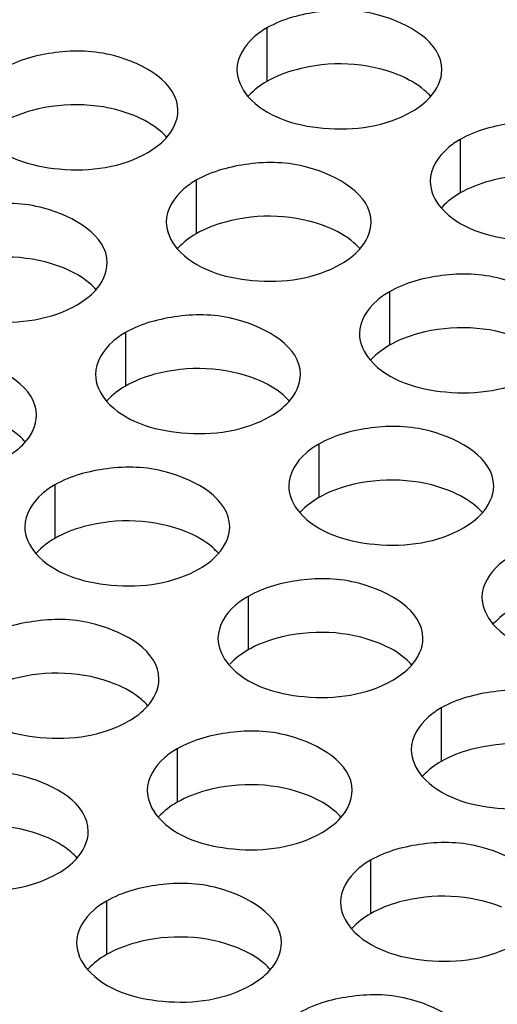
# Model space of a CAD drawing. Header units: inches. Extents: x 0 to 34, y 0 to 22.
# Tile 70 of 116: x 17.138 to 17.255, y 19.25 to 19.49. Entities that reach past the tile are written whole.
import ezdxf

# ---------------------------------------------------------------- set-up
doc = ezdxf.new("R2010")
doc.units = ezdxf.units.IN
doc.header["$LTSCALE"] = 1.87
doc.header["$MEASUREMENT"] = 0
doc.layers.add('02___PRT_ALL_AXES', color=7, linetype='CONTINUOUS')

msp = doc.modelspace()

# ---------------------------------------------------------------- linework, layer by layer
at = {"layer": '02___PRT_ALL_AXES', "color": 7, "linetype": 'CONTINUOUS'}
for p, q in [((17.198352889, 19.4883515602), (17.198352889, 19.4752880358)), ((17.2454933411, 19.461133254), (17.2454933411, 19.4480697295)), ((17.181098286, 19.4511706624), (17.181098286, 19.438107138)), ((17.228238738, 19.4239523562), (17.228238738, 19.4108888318)), ((17.163843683, 19.4139897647), (17.163843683, 19.4009262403)), ((17.210984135, 19.3867714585), (17.210984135, 19.373707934)), ((17.14658908, 19.3768088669), (17.14658908, 19.3637453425)), ((17.193729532, 19.3495905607), (17.193729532, 19.3365270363)), ((17.2408699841, 19.3223722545), (17.2408699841, 19.3093087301)), ((17.176474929, 19.312409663), (17.176474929, 19.2993461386)), ((17.2236153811, 19.2851913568), (17.2236153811, 19.2721278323)), ((17.159220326, 19.2752287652), (17.159220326, 19.2621652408))]:
    msp.add_line(p, q, dxfattribs=at)
at = {"layer": '02___PRT_ALL_AXES', "color": 3, "linetype": 'CONTINUOUS'}
for points, knots in [([(17.2410296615, 19.4781350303), (17.2410325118, 19.4849334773), (17.2269655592, 19.492785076), (17.2116586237, 19.4929701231), (17.2022214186, 19.4905852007), (17.198352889, 19.4883515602)], [0, 0, 0, 0, 0.4225569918, 0.7223499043, 1, 1, 1, 1]), ([(17.198352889, 19.4883515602), (17.1972579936, 19.4877193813), (17.1937387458, 19.4853624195), (17.1910327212, 19.4811734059), (17.1910314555, 19.4781543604)], [0, 0, 0, 0, 0.295165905, 1, 1, 1, 1]), ([(17.1766346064, 19.4681724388), (17.1766374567, 19.4749708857), (17.1625705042, 19.4828224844), (17.1472635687, 19.4830075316), (17.1378263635, 19.4806226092), (17.1339578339, 19.4783889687)], [0, 0, 0, 0, 0.4225569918, 0.7223499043, 1, 1, 1, 1]), ([(17.1937151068, 19.4716383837), (17.1980870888, 19.4666376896), (17.2128819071, 19.4622055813), (17.2273551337, 19.4642696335), (17.233708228, 19.4679378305)], [0, 0, 0, 0, 0.4751880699, 1, 1, 1, 1]), ([(17.2881701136, 19.4509167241), (17.2881729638, 19.457715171), (17.2741060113, 19.4655667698), (17.2587990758, 19.4657518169), (17.2493618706, 19.4633668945), (17.2454933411, 19.461133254)], [0, 0, 0, 0, 0.4225569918, 0.7223499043, 1, 1, 1, 1]), ([(17.1293200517, 19.4616757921), (17.1336920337, 19.4566750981), (17.1484868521, 19.4522429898), (17.1629600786, 19.4543070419), (17.1693131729, 19.457975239)], [0, 0, 0, 0, 0.4751880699, 1, 1, 1, 1]), ([(17.2454933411, 19.461133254), (17.2443984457, 19.4605010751), (17.2408791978, 19.4581441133), (17.2381731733, 19.4539550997), (17.2381719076, 19.4509360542)], [0, 0, 0, 0, 0.295165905, 1, 1, 1, 1]), ([(17.2237750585, 19.4409541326), (17.2237779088, 19.4477525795), (17.2097109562, 19.4556041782), (17.1944040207, 19.4557892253), (17.1849668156, 19.4534043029), (17.181098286, 19.4511706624)], [0, 0, 0, 0, 0.4225569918, 0.7223499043, 1, 1, 1, 1]), ([(17.181098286, 19.4511706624), (17.1800033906, 19.4505384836), (17.1764841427, 19.4481815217), (17.1737781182, 19.4439925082), (17.1737768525, 19.4409734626)], [0, 0, 0, 0, 0.295165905, 1, 1, 1, 1]), ([(17.1593800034, 19.430991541), (17.1593828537, 19.437789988), (17.1453159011, 19.4456415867), (17.1300089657, 19.4458266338), (17.1205717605, 19.4434417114), (17.1167032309, 19.4412080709)], [0, 0, 0, 0, 0.4225569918, 0.7223499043, 1, 1, 1, 1]), ([(17.2408555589, 19.4444200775), (17.2452275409, 19.4394193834), (17.2600223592, 19.4349872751), (17.2744955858, 19.4370513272), (17.2808486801, 19.4407195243)], [0, 0, 0, 0, 0.4751880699, 1, 1, 1, 1]), ([(17.1764605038, 19.4344574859), (17.1808324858, 19.4294567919), (17.1956273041, 19.4250246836), (17.2101005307, 19.4270887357), (17.216453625, 19.4307569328)], [0, 0, 0, 0, 0.4751880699, 1, 1, 1, 1]), ([(17.2709155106, 19.4137358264), (17.2709183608, 19.4205342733), (17.2568514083, 19.428385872), (17.2415444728, 19.4285709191), (17.2321072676, 19.4261859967), (17.228238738, 19.4239523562)], [0, 0, 0, 0, 0.4225569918, 0.7223499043, 1, 1, 1, 1]), ([(17.1120654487, 19.4244948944), (17.1164374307, 19.4194942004), (17.131232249, 19.4150620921), (17.1457054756, 19.4171261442), (17.1520585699, 19.4207943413)], [0, 0, 0, 0, 0.4751880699, 1, 1, 1, 1]), ([(17.228238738, 19.4239523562), (17.2271438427, 19.4233201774), (17.2236245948, 19.4209632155), (17.2209185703, 19.4167742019), (17.2209173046, 19.4137551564)], [0, 0, 0, 0, 0.295165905, 1, 1, 1, 1]), ([(17.2065204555, 19.4037732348), (17.2065233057, 19.4105716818), (17.1924563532, 19.4184232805), (17.1771494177, 19.4186083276), (17.1677122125, 19.4162234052), (17.163843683, 19.4139897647)], [0, 0, 0, 0, 0.4225569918, 0.7223499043, 1, 1, 1, 1]), ([(17.163843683, 19.4139897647), (17.1627487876, 19.4133575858), (17.1592295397, 19.411000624), (17.1565235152, 19.4068116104), (17.1565222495, 19.4037925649)], [0, 0, 0, 0, 0.2951659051, 1, 1, 1, 1]), ([(17.1421254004, 19.3938106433), (17.1421282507, 19.4006090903), (17.1280612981, 19.408460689), (17.1127543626, 19.4086457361), (17.1033171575, 19.4062608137), (17.0994486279, 19.4040271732)], [0, 0, 0, 0, 0.4225569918, 0.7223499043, 1, 1, 1, 1]), ([(17.2236009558, 19.4072391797), (17.2279729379, 19.4022384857), (17.2427677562, 19.3978063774), (17.2572409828, 19.3998704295), (17.2635940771, 19.4035386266)], [0, 0, 0, 0, 0.4751880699, 1, 1, 1, 1]), ([(17.1592059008, 19.3972765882), (17.1635778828, 19.3922758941), (17.1783727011, 19.3878437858), (17.1928459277, 19.389907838), (17.199199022, 19.393576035)], [0, 0, 0, 0, 0.4751880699, 1, 1, 1, 1]), ([(17.2536609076, 19.3765549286), (17.2536637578, 19.3833533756), (17.2395968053, 19.3912049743), (17.2242898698, 19.3913900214), (17.2148526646, 19.389005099), (17.210984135, 19.3867714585)], [0, 0, 0, 0, 0.4225569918, 0.7223499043, 1, 1, 1, 1]), ([(17.210984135, 19.3867714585), (17.2098892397, 19.3861392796), (17.2063699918, 19.3837823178), (17.2036639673, 19.3795933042), (17.2036627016, 19.3765742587)], [0, 0, 0, 0, 0.295165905, 1, 1, 1, 1]), ([(17.1892658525, 19.3665923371), (17.1892687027, 19.373390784), (17.1752017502, 19.3812423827), (17.1598948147, 19.3814274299), (17.1504576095, 19.3790425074), (17.14658908, 19.3768088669)], [0, 0, 0, 0, 0.4225569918, 0.7223499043, 1, 1, 1, 1]), ([(17.14658908, 19.3768088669), (17.1454941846, 19.3761766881), (17.1419749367, 19.3738197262), (17.1392689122, 19.3696307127), (17.1392676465, 19.3666116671)], [0, 0, 0, 0, 0.295165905, 1, 1, 1, 1]), ([(17.2063463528, 19.370058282), (17.2107183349, 19.3650575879), (17.2255131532, 19.3606254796), (17.2399863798, 19.3626895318), (17.2463394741, 19.3663577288)], [0, 0, 0, 0, 0.4751880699, 1, 1, 1, 1]), ([(17.1419512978, 19.3600956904), (17.1463232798, 19.3550949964), (17.1611180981, 19.3506628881), (17.1755913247, 19.3527269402), (17.181944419, 19.3563951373)], [0, 0, 0, 0, 0.4751880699, 1, 1, 1, 1]), ([(17.2581245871, 19.3595531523), (17.2570296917, 19.3589209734), (17.2535104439, 19.3565640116), (17.2508044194, 19.352374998), (17.2508031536, 19.3493559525)], [0, 0, 0, 0, 0.295165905, 1, 1, 1, 1]), ([(17.2364063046, 19.3393740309), (17.2364091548, 19.3461724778), (17.2223422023, 19.3540240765), (17.2070352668, 19.3542091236), (17.1975980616, 19.3518242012), (17.193729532, 19.3495905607)], [0, 0, 0, 0, 0.4225569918, 0.7223499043, 1, 1, 1, 1]), ([(17.193729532, 19.3495905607), (17.1926346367, 19.3489583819), (17.1891153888, 19.34660142), (17.1864093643, 19.3424124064), (17.1864080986, 19.3393933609)], [0, 0, 0, 0, 0.295165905, 1, 1, 1, 1]), ([(17.1720112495, 19.3294114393), (17.1720140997, 19.3362098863), (17.1579471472, 19.344061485), (17.1426402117, 19.3442465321), (17.1332030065, 19.3418616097), (17.1293344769, 19.3396279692)], [0, 0, 0, 0, 0.4225569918, 0.7223499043, 1, 1, 1, 1]), ([(17.2534868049, 19.3428399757), (17.2578587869, 19.3378392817), (17.2726536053, 19.3334071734), (17.2871268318, 19.3354712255), (17.2934799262, 19.3391394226)], [0, 0, 0, 0, 0.4751880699, 1, 1, 1, 1]), ([(17.1890917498, 19.3328773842), (17.1934637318, 19.3278766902), (17.2082585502, 19.3234445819), (17.2227317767, 19.325508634), (17.2290848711, 19.3291768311)], [0, 0, 0, 0, 0.4751880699, 1, 1, 1, 1]), ([(17.2835467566, 19.3121557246), (17.2835496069, 19.3189541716), (17.2694826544, 19.3268057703), (17.2541757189, 19.3269908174), (17.2447385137, 19.324605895), (17.2408699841, 19.3223722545)], [0, 0, 0, 0, 0.4225569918, 0.7223499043, 1, 1, 1, 1]), ([(17.1246966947, 19.3229147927), (17.1290686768, 19.3179140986), (17.1438634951, 19.3134819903), (17.1583367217, 19.3155460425), (17.164689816, 19.3192142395)], [0, 0, 0, 0, 0.4751880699, 1, 1, 1, 1]), ([(17.2408699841, 19.3223722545), (17.2397750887, 19.3217400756), (17.2362558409, 19.3193831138), (17.2335498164, 19.3151941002), (17.2335485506, 19.3121750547)], [0, 0, 0, 0, 0.295165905, 1, 1, 1, 1]), ([(17.2191517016, 19.3021931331), (17.2191545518, 19.3089915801), (17.2050875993, 19.3168431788), (17.1897806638, 19.3170282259), (17.1803434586, 19.3146433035), (17.176474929, 19.312409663)], [0, 0, 0, 0, 0.4225569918, 0.7223499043, 1, 1, 1, 1]), ([(17.176474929, 19.312409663), (17.1753800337, 19.3117774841), (17.1718607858, 19.3094205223), (17.1691547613, 19.3052315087), (17.1691534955, 19.3022124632)], [0, 0, 0, 0, 0.295165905, 1, 1, 1, 1]), ([(17.1547566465, 19.2922305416), (17.1547594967, 19.2990289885), (17.1406925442, 19.3068805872), (17.1253856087, 19.3070656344), (17.1159484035, 19.304680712), (17.1120798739, 19.3024470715)], [0, 0, 0, 0, 0.4225569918, 0.7223499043, 1, 1, 1, 1]), ([(17.2362322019, 19.305659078), (17.2406041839, 19.300658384), (17.2553990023, 19.2962262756), (17.2698722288, 19.2982903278), (17.2762253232, 19.3019585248)], [0, 0, 0, 0, 0.4751880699, 1, 1, 1, 1]), ([(17.1718371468, 19.2956964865), (17.1762091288, 19.2906957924), (17.1910039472, 19.2862636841), (17.2054771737, 19.2883277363), (17.2118302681, 19.2919959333)], [0, 0, 0, 0, 0.4751880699, 1, 1, 1, 1]), ([(17.2662921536, 19.2749748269), (17.2662950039, 19.2817732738), (17.2522280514, 19.2896248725), (17.2369211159, 19.2898099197), (17.2274839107, 19.2874249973), (17.2236153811, 19.2851913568)], [0, 0, 0, 0, 0.4225569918, 0.7223499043, 1, 1, 1, 1]), ([(17.1074420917, 19.2857338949), (17.1118140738, 19.2807332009), (17.1266088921, 19.2763010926), (17.1410821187, 19.2783651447), (17.147435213, 19.2820333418)], [0, 0, 0, 0, 0.4751880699, 1, 1, 1, 1]), ([(17.2236153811, 19.2851913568), (17.2225204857, 19.2845591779), (17.2190012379, 19.2822022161), (17.2162952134, 19.2780132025), (17.2162939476, 19.274994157)], [0, 0, 0, 0, 0.295165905, 1, 1, 1, 1]), ([(17.2018970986, 19.2650122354), (17.2018999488, 19.2718106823), (17.1878329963, 19.279662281), (17.1725260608, 19.2798473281), (17.1630888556, 19.2774624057), (17.159220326, 19.2752287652)], [0, 0, 0, 0, 0.4225569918, 0.7223499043, 1, 1, 1, 1]), ([(17.159220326, 19.2752287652), (17.1581254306, 19.2745965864), (17.1546061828, 19.2722396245), (17.1519001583, 19.2680506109), (17.1518988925, 19.2650315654)], [0, 0, 0, 0, 0.295165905, 1, 1, 1, 1]), ([(17.2189775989, 19.2684781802), (17.2233495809, 19.2634774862), (17.2381443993, 19.2590453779), (17.2526176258, 19.26110943), (17.2589707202, 19.2647776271)], [0, 0, 0, 0, 0.4751880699, 1, 1, 1, 1]), ([(17.1545825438, 19.2585155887), (17.1589545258, 19.2535148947), (17.1737493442, 19.2490827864), (17.1882225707, 19.2511468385), (17.1945756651, 19.2548150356)], [0, 0, 0, 0, 0.4751880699, 1, 1, 1, 1]), ([(17.2490375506, 19.2377939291), (17.2490404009, 19.2445923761), (17.2349734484, 19.2524439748), (17.2196665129, 19.2526290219), (17.2102293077, 19.2502440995), (17.2063607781, 19.248010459)], [0, 0, 0, 0, 0.4225569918, 0.7223499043, 1, 1, 1, 1])]:
    msp.add_open_spline(points, degree=3, knots=knots, dxfattribs=at)
at = {"layer": '02___PRT_ALL_AXES', "color": 7, "linetype": 'CONTINUOUS'}
for points, knots in [([(17.2303699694, 19.476905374), (17.2226638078, 19.4800211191), (17.2107797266, 19.4804728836), (17.2005674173, 19.4765666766), (17.198352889, 19.4752880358)], [0, 0, 0, 0, 0.7647371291, 1, 1, 1, 1]), ([(17.2383460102, 19.4715874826), (17.2378674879, 19.4721348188), (17.2355627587, 19.4743876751), (17.2326742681, 19.4759737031), (17.2303699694, 19.476905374)], [0, 0, 0, 0, 0.2263074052, 1, 1, 1, 1]), ([(17.1659749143, 19.4669427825), (17.1582687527, 19.4700585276), (17.1463846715, 19.4705102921), (17.1361723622, 19.4666040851), (17.1339578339, 19.4653254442)], [0, 0, 0, 0, 0.7647371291, 1, 1, 1, 1]), ([(17.1739509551, 19.4616248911), (17.1734724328, 19.4621722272), (17.1711677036, 19.4644250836), (17.168279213, 19.4660111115), (17.1659749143, 19.4669427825)], [0, 0, 0, 0, 0.2263074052, 1, 1, 1, 1]), ([(17.2775104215, 19.4496870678), (17.2698042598, 19.4528028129), (17.2579201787, 19.4532545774), (17.2477078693, 19.4493483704), (17.2454933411, 19.4480697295)], [0, 0, 0, 0, 0.7647371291, 1, 1, 1, 1]), ([(17.2131153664, 19.4397244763), (17.2054092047, 19.4428402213), (17.1935251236, 19.4432919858), (17.1833128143, 19.4393857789), (17.181098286, 19.438107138)], [0, 0, 0, 0, 0.7647371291, 1, 1, 1, 1]), ([(17.2210914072, 19.4344065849), (17.2206128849, 19.434953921), (17.2183081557, 19.4372067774), (17.2154196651, 19.4387928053), (17.2131153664, 19.4397244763)], [0, 0, 0, 0, 0.2263074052, 1, 1, 1, 1]), ([(17.1487203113, 19.4297618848), (17.1410141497, 19.4328776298), (17.1291300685, 19.4333293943), (17.1189177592, 19.4294231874), (17.1167032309, 19.4281445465)], [0, 0, 0, 0, 0.7647371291, 1, 1, 1, 1]), ([(17.1566963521, 19.4244439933), (17.1562178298, 19.4249913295), (17.1539131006, 19.4272441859), (17.15102461, 19.4288302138), (17.1487203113, 19.4297618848)], [0, 0, 0, 0, 0.2263074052, 1, 1, 1, 1]), ([(17.2602558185, 19.4125061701), (17.2525496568, 19.4156219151), (17.2406655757, 19.4160736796), (17.2304532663, 19.4121674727), (17.228238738, 19.4108888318)], [0, 0, 0, 0, 0.7647371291, 1, 1, 1, 1]), ([(17.1958607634, 19.4025435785), (17.1881546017, 19.4056593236), (17.1762705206, 19.4061110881), (17.1660582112, 19.4022048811), (17.163843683, 19.4009262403)], [0, 0, 0, 0, 0.7647371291, 1, 1, 1, 1]), ([(17.2038368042, 19.3972256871), (17.2033582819, 19.3977730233), (17.2010535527, 19.4000258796), (17.1981650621, 19.4016119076), (17.1958607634, 19.4025435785)], [0, 0, 0, 0, 0.2263074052, 1, 1, 1, 1]), ([(17.1394417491, 19.3872630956), (17.1389632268, 19.3878104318), (17.1366584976, 19.3900632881), (17.133770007, 19.391649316), (17.1314657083, 19.392580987)], [0, 0, 0, 0, 0.2263074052, 1, 1, 1, 1]), ([(17.2430012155, 19.3753252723), (17.2352950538, 19.3784410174), (17.2234109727, 19.3788927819), (17.2131986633, 19.3749865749), (17.210984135, 19.373707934)], [0, 0, 0, 0, 0.7647371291, 1, 1, 1, 1]), ([(17.2509772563, 19.3700073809), (17.2504987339, 19.3705547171), (17.2481940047, 19.3728075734), (17.2453055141, 19.3743936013), (17.2430012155, 19.3753252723)], [0, 0, 0, 0, 0.2263074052, 1, 1, 1, 1]), ([(17.1786061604, 19.3653626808), (17.1708999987, 19.3684784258), (17.1590159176, 19.3689301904), (17.1488036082, 19.3650239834), (17.14658908, 19.3637453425)], [0, 0, 0, 0, 0.7647371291, 1, 1, 1, 1]), ([(17.1865822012, 19.3600447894), (17.1861036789, 19.3605921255), (17.1837989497, 19.3628449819), (17.180910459, 19.3644310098), (17.1786061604, 19.3653626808)], [0, 0, 0, 0, 0.2263074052, 1, 1, 1, 1]), ([(17.2257466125, 19.3381443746), (17.2180404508, 19.3412601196), (17.2061563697, 19.3417118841), (17.1959440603, 19.3378056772), (17.193729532, 19.3365270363)], [0, 0, 0, 0, 0.7647371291, 1, 1, 1, 1]), ([(17.2337226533, 19.3328264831), (17.2332441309, 19.3333738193), (17.2309394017, 19.3356266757), (17.2280509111, 19.3372127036), (17.2257466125, 19.3381443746)], [0, 0, 0, 0, 0.2263074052, 1, 1, 1, 1]), ([(17.1613515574, 19.328181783), (17.1536453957, 19.3312975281), (17.1417613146, 19.3317492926), (17.1315490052, 19.3278430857), (17.1293344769, 19.3265644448)], [0, 0, 0, 0, 0.7647371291, 1, 1, 1, 1]), ([(17.1693275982, 19.3228638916), (17.1688490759, 19.3234112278), (17.1665443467, 19.3256640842), (17.163655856, 19.3272501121), (17.1613515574, 19.328181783)], [0, 0, 0, 0, 0.2263074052, 1, 1, 1, 1]), ([(17.2728870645, 19.3109260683), (17.2651809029, 19.3140418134), (17.2532968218, 19.3144935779), (17.2430845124, 19.310587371), (17.2408699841, 19.3093087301)], [0, 0, 0, 0, 0.7647371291, 1, 1, 1, 1]), ([(17.2084920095, 19.3009634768), (17.2007858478, 19.3040792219), (17.1889017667, 19.3045309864), (17.1786894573, 19.3006247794), (17.176474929, 19.2993461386)], [0, 0, 0, 0, 0.7647371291, 1, 1, 1, 1]), ([(17.2164680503, 19.2956455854), (17.2159895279, 19.2961929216), (17.2136847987, 19.2984457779), (17.2107963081, 19.3000318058), (17.2084920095, 19.3009634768)], [0, 0, 0, 0, 0.2263074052, 1, 1, 1, 1]), ([(17.1440969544, 19.2910008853), (17.1363907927, 19.2941166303), (17.1245067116, 19.2945683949), (17.1142944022, 19.2906621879), (17.1120798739, 19.289383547)], [0, 0, 0, 0, 0.7647371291, 1, 1, 1, 1]), ([(17.1520729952, 19.2856829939), (17.1515944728, 19.28623033), (17.1492897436, 19.2884831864), (17.146401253, 19.2900692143), (17.1440969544, 19.2910008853)], [0, 0, 0, 0, 0.2263074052, 1, 1, 1, 1]), ([(17.2556324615, 19.2737451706), (17.2479262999, 19.2768609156), (17.2360422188, 19.2773126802), (17.2258299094, 19.2734064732), (17.2236153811, 19.2721278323)], [0, 0, 0, 0, 0.7647371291, 1, 1, 1, 1]), ([(17.1912374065, 19.2637825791), (17.1835312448, 19.2668983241), (17.1716471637, 19.2673500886), (17.1614348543, 19.2634438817), (17.159220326, 19.2621652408)], [0, 0, 0, 0, 0.7647371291, 1, 1, 1, 1]), ([(17.1992134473, 19.2584646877), (17.1987349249, 19.2590120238), (17.1964301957, 19.2612648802), (17.1935417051, 19.2628509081), (17.1912374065, 19.2637825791)], [0, 0, 0, 0, 0.2263074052, 1, 1, 1, 1])]:
    msp.add_open_spline(points, degree=3, knots=knots, dxfattribs=at)
at = {"layer": '02___PRT_ALL_AXES', "color": 3, "linetype": 'CONTINUOUS'}
for points in [[(17.1910314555, 19.4781543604), (17.1910304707, 19.475805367), (17.1921690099, 19.4734068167), (17.1937151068, 19.4716383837)], [(17.2381737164, 19.4714449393), (17.2398049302, 19.473238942), (17.2410286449, 19.4757103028), (17.2410296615, 19.4781350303)], [(17.233708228, 19.4679378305), (17.2353473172, 19.4688842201), (17.2369004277, 19.4700445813), (17.2381737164, 19.4714449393)], [(17.1737786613, 19.4614823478), (17.1754098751, 19.4632763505), (17.1766335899, 19.4657477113), (17.1766346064, 19.4681724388)], [(17.1693131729, 19.457975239), (17.1709522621, 19.4589216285), (17.1725053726, 19.4600819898), (17.1737786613, 19.4614823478)], [(17.2381719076, 19.4509360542), (17.2381709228, 19.4485870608), (17.239309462, 19.4461885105), (17.2408555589, 19.4444200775)], [(17.1737768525, 19.4409734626), (17.1737758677, 19.4386244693), (17.1749144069, 19.4362259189), (17.1764605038, 19.4344574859)], [(17.2209191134, 19.4342640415), (17.2225503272, 19.4360580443), (17.2237740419, 19.4385294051), (17.2237750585, 19.4409541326)], [(17.216453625, 19.4307569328), (17.2180927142, 19.4317033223), (17.2196458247, 19.4328636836), (17.2209191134, 19.4342640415)], [(17.1565240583, 19.42430145), (17.1581552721, 19.4260954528), (17.1593789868, 19.4285668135), (17.1593800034, 19.430991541)], [(17.1520585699, 19.4207943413), (17.1536976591, 19.4217407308), (17.1552507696, 19.422901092), (17.1565240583, 19.42430145)], [(17.2209173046, 19.4137551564), (17.2209163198, 19.4114061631), (17.222054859, 19.4090076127), (17.2236009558, 19.4072391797)], [(17.1565222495, 19.4037925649), (17.1565212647, 19.4014435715), (17.1576598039, 19.3990450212), (17.1592059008, 19.3972765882)], [(17.2036645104, 19.3970831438), (17.2052957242, 19.3988771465), (17.2065194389, 19.4013485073), (17.2065204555, 19.4037732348)], [(17.199199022, 19.393576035), (17.2008381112, 19.3945224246), (17.2023912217, 19.3956827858), (17.2036645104, 19.3970831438)], [(17.1392694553, 19.3871205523), (17.1409006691, 19.388914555), (17.1421243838, 19.3913859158), (17.1421254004, 19.3938106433)], [(17.1348039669, 19.3836134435), (17.1364430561, 19.384559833), (17.1379961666, 19.3857201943), (17.1392694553, 19.3871205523)], [(17.2036627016, 19.3765742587), (17.2036617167, 19.3742252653), (17.204800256, 19.371826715), (17.2063463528, 19.370058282)], [(17.2508049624, 19.3698648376), (17.2524361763, 19.3716588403), (17.253659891, 19.3741302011), (17.2536609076, 19.3765549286)], [(17.2463394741, 19.3663577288), (17.2479785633, 19.3673041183), (17.2495316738, 19.3684644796), (17.2508049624, 19.3698648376)], [(17.1392676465, 19.3666116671), (17.1392666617, 19.3642626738), (17.1404052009, 19.3618641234), (17.1419512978, 19.3600956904)], [(17.1864099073, 19.359902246), (17.1880411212, 19.3616962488), (17.1892648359, 19.3641676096), (17.1892658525, 19.3665923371)], [(17.181944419, 19.3563951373), (17.1835835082, 19.3573415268), (17.1851366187, 19.3585018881), (17.1864099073, 19.359902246)], [(17.2508031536, 19.3493559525), (17.2508021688, 19.3470069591), (17.2519407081, 19.3446084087), (17.2534868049, 19.3428399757)], [(17.1864080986, 19.3393933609), (17.1864071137, 19.3370443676), (17.187545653, 19.3346458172), (17.1890917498, 19.3328773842)], [(17.2335503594, 19.3326839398), (17.2351815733, 19.3344779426), (17.236405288, 19.3369493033), (17.2364063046, 19.3393740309)], [(17.2290848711, 19.3291768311), (17.2307239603, 19.3301232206), (17.2322770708, 19.3312835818), (17.2335503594, 19.3326839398)], [(17.1691553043, 19.3227213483), (17.1707865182, 19.324515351), (17.1720102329, 19.3269867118), (17.1720112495, 19.3294114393)], [(17.164689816, 19.3192142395), (17.1663289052, 19.3201606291), (17.1678820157, 19.3213209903), (17.1691553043, 19.3227213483)], [(17.2335485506, 19.3121750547), (17.2335475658, 19.3098260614), (17.2346861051, 19.307427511), (17.2362322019, 19.305659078)], [(17.1691534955, 19.3022124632), (17.1691525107, 19.2998634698), (17.17029105, 19.2974649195), (17.1718371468, 19.2956964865)], [(17.2162957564, 19.2955030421), (17.2179269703, 19.2972970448), (17.219150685, 19.2997684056), (17.2191517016, 19.3021931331)], [(17.2118302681, 19.2919959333), (17.2134693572, 19.2929423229), (17.2150224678, 19.2941026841), (17.2162957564, 19.2955030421)], [(17.1519007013, 19.2855404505), (17.1535319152, 19.2873344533), (17.1547556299, 19.2898058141), (17.1547566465, 19.2922305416)], [(17.147435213, 19.2820333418), (17.1490743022, 19.2829797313), (17.1506274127, 19.2841400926), (17.1519007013, 19.2855404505)], [(17.2162939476, 19.274994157), (17.2162929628, 19.2726451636), (17.2174315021, 19.2702466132), (17.2189775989, 19.2684781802)], [(17.1518988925, 19.2650315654), (17.1518979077, 19.2626825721), (17.153036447, 19.2602840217), (17.1545825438, 19.2585155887)], [(17.1990411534, 19.2583221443), (17.2006723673, 19.2601161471), (17.201896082, 19.2625875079), (17.2018970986, 19.2650122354)], [(17.1945756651, 19.2548150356), (17.1962147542, 19.2557614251), (17.1977678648, 19.2569217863), (17.1990411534, 19.2583221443)]]:
    msp.add_open_spline(points, degree=3, dxfattribs=at)
at = {"layer": '02___PRT_ALL_AXES', "color": 7, "linetype": 'CONTINUOUS'}
for points in [[(17.198352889, 19.4752880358), (17.1967137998, 19.4743416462), (17.1951606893, 19.473181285), (17.1938874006, 19.471780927)], [(17.2454933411, 19.4480697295), (17.2438542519, 19.44712334), (17.2423011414, 19.4459629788), (17.2410278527, 19.4445626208)], [(17.181098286, 19.438107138), (17.1794591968, 19.4371607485), (17.1779060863, 19.4360003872), (17.1766327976, 19.4346000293)], [(17.228238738, 19.4108888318), (17.2265996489, 19.4099424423), (17.2250465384, 19.408782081), (17.2237732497, 19.407381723)], [(17.163843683, 19.4009262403), (17.1622045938, 19.3999798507), (17.1606514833, 19.3988194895), (17.1593781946, 19.3974191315)], [(17.210984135, 19.373707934), (17.2093450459, 19.3727615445), (17.2077919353, 19.3716011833), (17.2065186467, 19.3702008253)], [(17.14658908, 19.3637453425), (17.1449499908, 19.362798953), (17.1433968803, 19.3616385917), (17.1421235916, 19.3602382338)], [(17.2581245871, 19.3464896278), (17.256485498, 19.3455432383), (17.2549323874, 19.344382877), (17.2536590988, 19.3429825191)], [(17.193729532, 19.3365270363), (17.1920904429, 19.3355806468), (17.1905373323, 19.3344202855), (17.1892640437, 19.3330199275)], [(17.2408699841, 19.3093087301), (17.2392308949, 19.3083623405), (17.2376777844, 19.3072019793), (17.2364044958, 19.3058016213)], [(17.176474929, 19.2993461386), (17.1748358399, 19.298399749), (17.1732827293, 19.2972393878), (17.1720094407, 19.2958390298)], [(17.2236153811, 19.2721278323), (17.2219762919, 19.2711814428), (17.2204231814, 19.2700210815), (17.2191498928, 19.2686207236)], [(17.159220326, 19.2621652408), (17.1575812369, 19.2612188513), (17.1560281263, 19.26005849), (17.1547548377, 19.258658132)]]:
    msp.add_open_spline(points, degree=3, dxfattribs=at)

doc.saveas('drawing.dxf')
